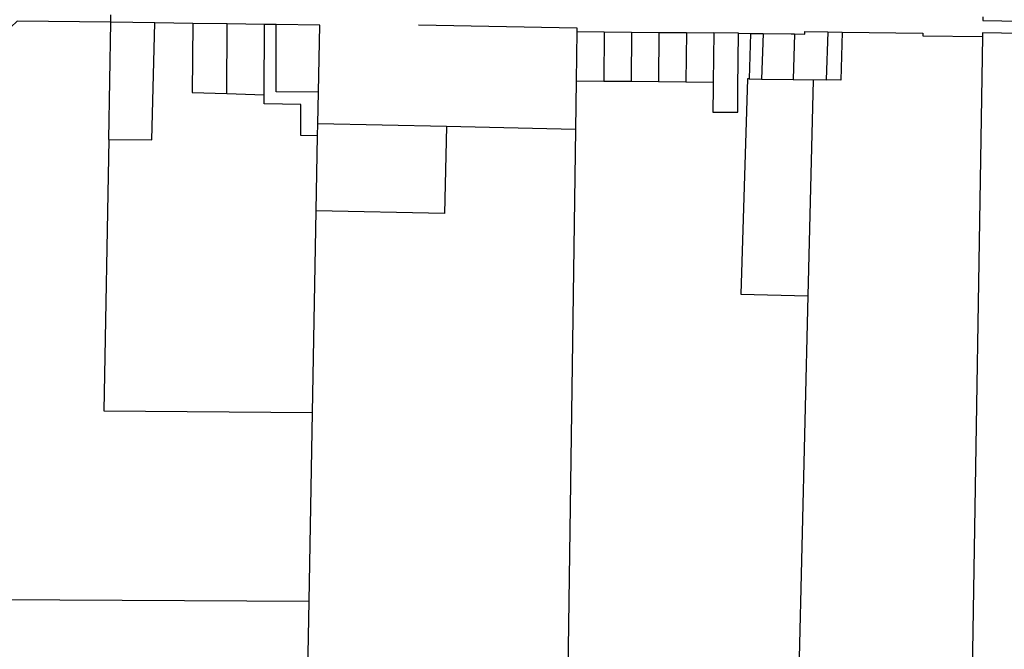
# Model space of a CAD drawing. Header units: feet. Extents: x 1267057 to 1687180, y 157668 to 661817.
# Tile 154 of 157: x 1373289 to 1377250, y 650303 to 652833. Entities that reach past the tile are written whole.
import ezdxf

# ---------------------------------------------------------------- set-up
doc = ezdxf.new("R2010")
doc.units = ezdxf.units.FT
doc.header["$MEASUREMENT"] = 0
doc.layers.add('eatpar', color=32, linetype='Continuous')

msp = doc.modelspace()

# ---------------------------------------------------------------- linework, layer by layer
at = {"layer": 'eatpar'}
for p, q in [((1373655.1, 652822.8), (1373655.6, 652853.4)), ((1373646.6, 652351.8), (1373655.1, 652822.8)), ((1373832.8, 652820.4), (1373655.1, 652822.8)), ((1373984.9, 652818.3), (1373832.8, 652820.4)), ((1374123.6, 652816.4), (1373984.9, 652818.3)), ((1374122, 652536.2), (1374123.6, 652816.4)), ((1374273.6, 652814.4), (1374123.6, 652816.4)), ((1374272, 652531.8), (1374273.6, 652814.4)), ((1374320.9, 652813.8), (1374273.6, 652814.4)), ((1375530.2, 652785.8), (1375527.4, 652587.8)), ((1375530.2, 652785.8), (1375640.4, 652784.6)), ((1375640.4, 652784.6), (1375638.4, 652586.6)), ((1375640.4, 652784.6), (1375750.4, 652783.5)), ((1375750.4, 652783.5), (1375748.4, 652585.5)), ((1375750.4, 652783.5), (1375860.4, 652782.3)), ((1375860.4, 652782.3), (1375858.4, 652584.3)), ((1375970.4, 652781.2), (1375968.2, 652583.2)), ((1375970.4, 652781.2), (1376080.4, 652779.8)), ((1376080.4, 652779.8), (1376078.4, 652582)), ((1376180.4, 652778.6), (1376080.4, 652779.8)), ((1376180.4, 652778.6), (1376228.5, 652778.1)), ((1376228.5, 652778.1), (1376222.5, 652595.6)), ((1376228.5, 652778.1), (1376279.1, 652777.4)), ((1376279.1, 652777.4), (1376273.2, 652594.8)), ((1376406.1, 652775.9), (1376400.2, 652593)), ((1376539.6, 652783.9), (1376533.4, 652591.1)), ((1376539.6, 652783.9), (1376597.6, 652783.1)), ((1377162.1, 652765.1), (1377118.8, 650130.8)), ((1375527.4, 652587.8), (1375524.5, 652392.4)), ((1375527.4, 652587.8), (1375638.4, 652586.6)), ((1375638.4, 652586.6), (1375748.4, 652585.5)), ((1375748.4, 652585.5), (1375858.4, 652584.3)), ((1375858.4, 652584.3), (1375968.2, 652583.2)), ((1375968.2, 652583.2), (1376078.4, 652582)), ((1376222.5, 652595.6), (1376273.2, 652594.8)), ((1376273.2, 652594.8), (1376400.2, 652593)), ((1376400.2, 652593), (1376533.4, 652591.1)), ((1376480, 652590.6), (1376459, 651723.4)), ((1374122, 652536.2), (1374272, 652531.8)), ((1374488, 652415.1), (1374490.4, 652541.6)), ((1374487.1, 652366.6), (1374488, 652415.1)), ((1375005.2, 652403.8), (1374488, 652415.1)), ((1375524.5, 652392.4), (1375005.2, 652403.8)), ((1375524.5, 652392.4), (1375492.1, 650150.9)), ((1374481.6, 652065.2), (1374487.1, 652366.6)), ((1374466.8, 651254.9), (1374481.6, 652065.2)), ((1376459, 651723.4), (1376420.5, 650139.4)), ((1374452.8, 650495.5), (1374466.8, 651254.9)), ((1371819.8, 650510.6), (1374452.8, 650495.5)), ((1374430.6, 649294.4), (1374452.8, 650495.5))]:
    msp.add_line(p, q, dxfattribs=at)
for points in [[(1373655.1, 652822.8), (1373278.4, 652827.8), (1373200.4, 652755.6), (1373150.9, 652709.8), (1372520, 652132.1), (1372222.9, 651852.6), (1371996.1, 651639.4), (1371917.2, 651564.9)], [(1373646.6, 652351.8), (1373820.4, 652350.8), (1373832.8, 652820.4)], [(1373984.9, 652818.3), (1373981.8, 652540.3), (1374122, 652536.2)], [(1374490.4, 652541.6), (1374319.8, 652543.9), (1374320.9, 652813.8)], [(1374490.4, 652541.6), (1374495.4, 652811.5), (1374320.9, 652813.8)], [(1374893.4, 652812.5), (1375530.4, 652800.8), (1375530.2, 652785.8)], [(1377163.2, 652845.1), (1377163.1, 652830.1), (1377622.9, 652821.9), (1377663.5, 652820.8)], [(1375860.4, 652782.3), (1375968.1, 652781.2), (1375970.4, 652781.2)], [(1376078.4, 652582), (1376078.1, 652562.2), (1376077, 652462.2), (1376177, 652461.1), (1376178.1, 652561.1), (1376180.4, 652778.6)], [(1376279.1, 652777.4), (1376391.5, 652776.1), (1376406.1, 652775.9)], [(1376406.1, 652775.9), (1376446.5, 652775.2), (1376446.6, 652785.2), (1376539.6, 652783.9)], [(1376597.6, 652783.1), (1376591.4, 652590.3), (1376533.4, 652591.1)], [(1376597.6, 652783.1), (1376922.2, 652778.5), (1376922.1, 652768.5), (1377162.1, 652765.1)], [(1377758.1, 652768.2), (1377622, 652771.9), (1377162.2, 652780.1), (1377162.1, 652765.1)], [(1376222.5, 652595.6), (1376216.4, 652595.6), (1376189, 651730.2), (1376459, 651723.4)], [(1374487.1, 652366.6), (1374419, 652367.5), (1374419.5, 652492.5), (1374271.8, 652494.5), (1374272, 652531.8)], [(1375005.2, 652403.8), (1374997.6, 652053.9), (1374481.6, 652065.2)], [(1373646.6, 652351.8), (1373626.9, 651261.2), (1374466.8, 651254.9)]]:
    msp.add_lwpolyline(points, dxfattribs=at)

doc.saveas('drawing.dxf')
